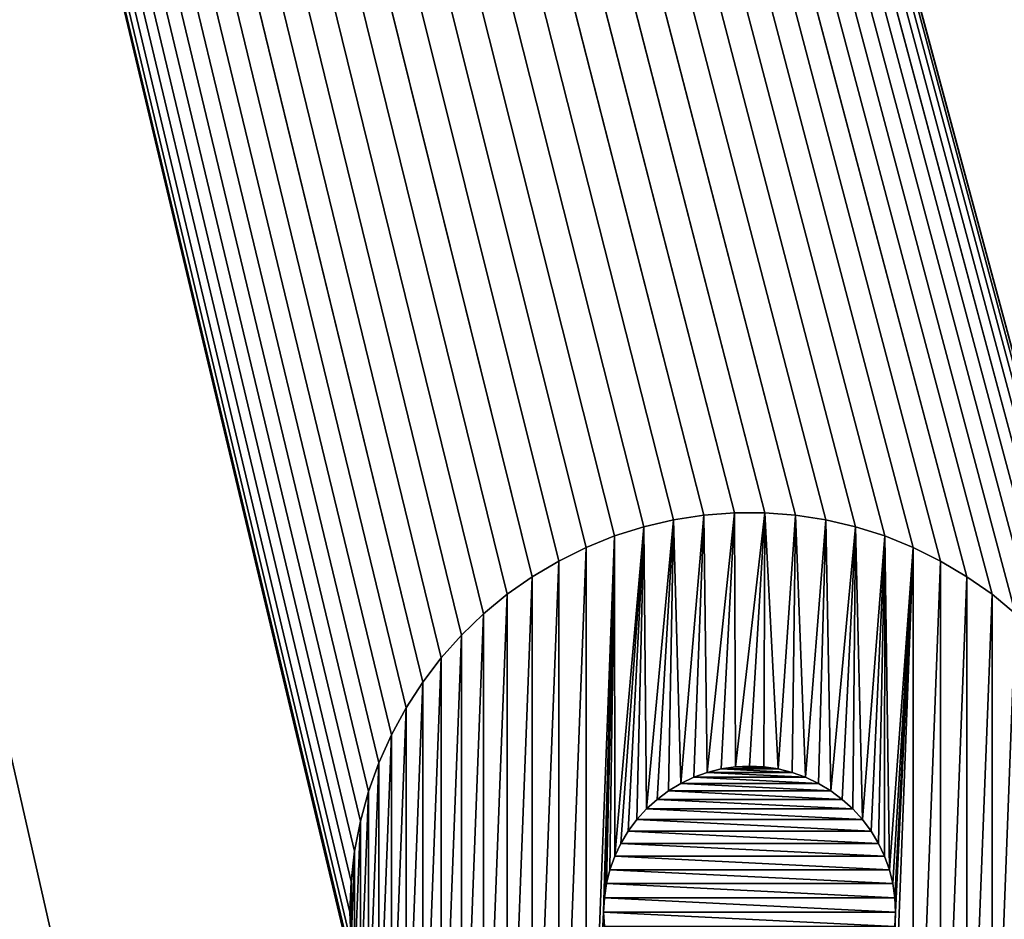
# Model space of a CAD drawing. Extents: x -260 to 260, y -882 to 882.
# Tile 113 of 234: x 224 to 238, y 145 to 158. Entities that reach past the tile are written whole.
import ezdxf

# ---------------------------------------------------------------- set-up
doc = ezdxf.new("R2010")
doc.units = 0
doc.header["$LTSCALE"] = 21.359881
for name, color, linetype in [('1', 7, 'CONTINUOUS'), ('2', 7, 'CONTINUOUS'), ('69', 7, 'CONTINUOUS'), ('70', 7, 'CONTINUOUS'), ('71', 7, 'CONTINUOUS'), ('72', 7, 'CONTINUOUS'), ('73', 7, 'CONTINUOUS')]:
    doc.layers.add(name, color=color, linetype=linetype)

msp = doc.modelspace()

# ---------------------------------------------------------------- linework, layer by layer
at = {"layer": '1', "color": 7, "linetype": 'CONTINUOUS'}
for points in [[(253.525, 812.5), (-253.525, 0), (253.525, 0), (253.525, 812.5)], [(-253.525, 0), (253.525, 812.5), (116.582, 650.819), (-253.525, 0)]]:
    msp.add_3dface(points, dxfattribs=at)
at = {"layer": '2', "color": 7, "linetype": 'CONTINUOUS'}
for points in [[(212.474, 600.801, -9), (260.487, 812.5, -9), (239.733, 145.44, -9), (212.474, 600.801, -9)], [(212.5, 600, -9), (212.474, 600.801, -9), (239.733, 145.44, -9), (212.5, 600, -9)], [(212.474, 599.199, -9), (212.5, 600, -9), (239.733, 145.44, -9), (212.474, 599.199, -9)], [(212.397, 598.402, -9), (212.474, 599.199, -9), (239.733, 145.44, -9), (212.397, 598.402, -9)], [(212.27, 597.611, -9), (212.397, 598.402, -9), (239.733, 145.44, -9), (212.27, 597.611, -9)], [(212.091, 596.83, -9), (212.27, 597.611, -9), (239.733, 145.44, -9), (212.091, 596.83, -9)], [(211.863, 596.061, -9), (212.091, 596.83, -9), (239.733, 145.44, -9), (211.863, 596.061, -9)], [(211.587, 595.309, -9), (211.863, 596.061, -9), (239.733, 145.44, -9), (211.587, 595.309, -9)], [(211.262, 594.576, -9), (211.587, 595.309, -9), (239.733, 145.44, -9), (211.262, 594.576, -9)], [(210.892, 593.866, -9), (211.262, 594.576, -9), (239.733, 145.44, -9), (210.892, 593.866, -9)], [(210.476, 593.181, -9), (210.892, 593.866, -9), (239.733, 145.44, -9), (210.476, 593.181, -9)], [(210.018, 592.524, -9), (210.476, 593.181, -9), (239.733, 145.44, -9), (210.018, 592.524, -9)], [(209.518, 591.897, -9), (210.018, 592.524, -9), (239.733, 145.44, -9), (209.518, 591.897, -9)], [(208.979, 591.304, -9), (209.518, 591.897, -9), (239.733, 145.44, -9), (208.979, 591.304, -9)], [(208.404, 590.747, -9), (208.979, 591.304, -9), (239.733, 145.44, -9), (208.404, 590.747, -9)], [(207.794, 590.227, -9), (208.404, 590.747, -9), (239.733, 145.44, -9), (207.794, 590.227, -9)], [(207.152, 589.748, -9), (207.794, 590.227, -9), (239.733, 145.44, -9), (207.152, 589.748, -9)], [(206.48, 589.311, -9), (207.152, 589.748, -9), (239.733, 145.44, -9), (206.48, 589.311, -9)], [(205.782, 588.918, -9), (206.48, 589.311, -9), (239.733, 145.44, -9), (205.782, 588.918, -9)], [(205.06, 588.57, -9), (205.782, 588.918, -9), (239.733, 145.44, -9), (205.06, 588.57, -9)], [(204.317, 588.269, -9), (205.06, 588.57, -9), (239.733, 145.44, -9), (204.317, 588.269, -9)], [(203.557, 588.017, -9), (204.317, 588.269, -9), (239.733, 145.44, -9), (203.557, 588.017, -9)], [(202.782, 587.813, -9), (203.557, 588.017, -9), (239.733, 145.44, -9), (202.782, 587.813, -9)], [(201.995, 587.66, -9), (202.782, 587.813, -9), (239.733, 145.44, -9), (201.995, 587.66, -9)], [(201.2, 587.558, -9), (201.995, 587.66, -9), (239.733, 145.44, -9), (201.2, 587.558, -9)], [(136.739, 529, -9), (199.599, 587.506, -9), (239.599, 146.31, -9), (136.739, 529, -9)], [(199.599, 587.506, -9), (200.401, 587.506, -9), (239.733, 145.44, -9), (199.599, 587.506, -9)], [(239.599, 146.31, -9), (199.599, 587.506, -9), (239.683, 145.878, -9), (239.599, 146.31, -9)], [(239.683, 145.878, -9), (199.599, 587.506, -9), (239.733, 145.44, -9), (239.683, 145.878, -9)], [(200.401, 587.506, -9), (201.2, 587.558, -9), (239.733, 145.44, -9), (200.401, 587.506, -9)], [(237.5, 85, -9), (152.5, 85, -9), (136.739, 529, -9), (237.5, 85, -9)], [(237.5, 85, -9), (136.739, 529, -9), (228.401, 143.69, -9), (237.5, 85, -9)], [(228.25, 145, -9), (136.739, 529, -9), (228.267, 145.44, -9), (228.25, 145, -9)], [(136.739, 529, -9), (228.25, 145, -9), (228.267, 144.56, -9), (136.739, 529, -9)], [(228.267, 145.44, -9), (136.739, 529, -9), (228.317, 145.878, -9), (228.267, 145.44, -9)], [(228.317, 145.878, -9), (136.739, 529, -9), (228.401, 146.31, -9), (228.317, 145.878, -9)], [(228.401, 146.31, -9), (136.739, 529, -9), (228.518, 146.735, -9), (228.401, 146.31, -9)], [(228.518, 146.735, -9), (136.739, 529, -9), (228.667, 147.149, -9), (228.518, 146.735, -9)], [(228.667, 147.149, -9), (136.739, 529, -9), (228.847, 147.551, -9), (228.667, 147.149, -9)], [(228.847, 147.551, -9), (136.739, 529, -9), (229.057, 147.938, -9), (228.847, 147.551, -9)], [(229.057, 147.938, -9), (136.739, 529, -9), (229.297, 148.308, -9), (229.057, 147.938, -9)], [(229.297, 148.308, -9), (136.739, 529, -9), (229.564, 148.658, -9), (229.297, 148.308, -9)], [(229.564, 148.658, -9), (136.739, 529, -9), (229.857, 148.987, -9), (229.564, 148.658, -9)], [(229.857, 148.987, -9), (136.739, 529, -9), (230.174, 149.293, -9), (229.857, 148.987, -9)], [(230.174, 149.293, -9), (136.739, 529, -9), (230.514, 149.573, -9), (230.174, 149.293, -9)], [(230.514, 149.573, -9), (136.739, 529, -9), (230.874, 149.826, -9), (230.514, 149.573, -9)], [(230.874, 149.826, -9), (136.739, 529, -9), (231.253, 150.051, -9), (230.874, 149.826, -9)], [(231.253, 150.051, -9), (136.739, 529, -9), (231.648, 150.247, -9), (231.253, 150.051, -9)], [(231.648, 150.247, -9), (136.739, 529, -9), (232.056, 150.412, -9), (231.648, 150.247, -9)], [(232.056, 150.412, -9), (136.739, 529, -9), (232.476, 150.544, -9), (232.056, 150.412, -9)], [(232.476, 150.544, -9), (136.739, 529, -9), (232.905, 150.645, -9), (232.476, 150.544, -9)], [(232.905, 150.645, -9), (136.739, 529, -9), (233.341, 150.712, -9), (232.905, 150.645, -9)], [(233.341, 150.712, -9), (136.739, 529, -9), (233.78, 150.746, -9), (233.341, 150.712, -9)], [(233.78, 150.746, -9), (136.739, 529, -9), (234.22, 150.746, -9), (233.78, 150.746, -9)], [(234.22, 150.746, -9), (136.739, 529, -9), (234.659, 150.712, -9), (234.22, 150.746, -9)], [(234.659, 150.712, -9), (136.739, 529, -9), (235.095, 150.645, -9), (234.659, 150.712, -9)], [(235.095, 150.645, -9), (136.739, 529, -9), (235.524, 150.544, -9), (235.095, 150.645, -9)], [(235.524, 150.544, -9), (136.739, 529, -9), (235.944, 150.412, -9), (235.524, 150.544, -9)], [(235.944, 150.412, -9), (136.739, 529, -9), (236.352, 150.247, -9), (235.944, 150.412, -9)], [(236.352, 150.247, -9), (136.739, 529, -9), (236.747, 150.051, -9), (236.352, 150.247, -9)], [(236.747, 150.051, -9), (136.739, 529, -9), (237.126, 149.826, -9), (236.747, 150.051, -9)], [(237.126, 149.826, -9), (136.739, 529, -9), (237.486, 149.573, -9), (237.126, 149.826, -9)], [(237.486, 149.573, -9), (136.739, 529, -9), (237.826, 149.293, -9), (237.486, 149.573, -9)], [(237.826, 149.293, -9), (136.739, 529, -9), (238.143, 148.987, -9), (237.826, 149.293, -9)], [(238.143, 148.987, -9), (136.739, 529, -9), (238.436, 148.658, -9), (238.143, 148.987, -9)], [(238.436, 148.658, -9), (136.739, 529, -9), (238.703, 148.308, -9), (238.436, 148.658, -9)], [(238.703, 148.308, -9), (136.739, 529, -9), (238.943, 147.938, -9), (238.703, 148.308, -9)], [(238.943, 147.938, -9), (136.739, 529, -9), (239.153, 147.551, -9), (238.943, 147.938, -9)], [(239.153, 147.551, -9), (136.739, 529, -9), (239.333, 147.149, -9), (239.153, 147.551, -9)], [(239.333, 147.149, -9), (136.739, 529, -9), (239.482, 146.735, -9), (239.333, 147.149, -9)], [(239.482, 146.735, -9), (136.739, 529, -9), (239.599, 146.31, -9), (239.482, 146.735, -9)], [(228.401, 143.69, -9), (136.739, 529, -9), (228.317, 144.122, -9), (228.401, 143.69, -9)], [(228.317, 144.122, -9), (136.739, 529, -9), (228.267, 144.56, -9), (228.317, 144.122, -9)], [(233.39, 147.01, -9), (234.804, 146.94, -9), (233.196, 146.94, -9), (233.39, 147.01, -9)], [(233.59, 147.06, -9), (234.61, 147.01, -9), (233.39, 147.01, -9), (233.59, 147.06, -9)], [(234.61, 147.01, -9), (234.804, 146.94, -9), (233.39, 147.01, -9), (234.61, 147.01, -9)], [(233.794, 147.09, -9), (234.41, 147.06, -9), (233.59, 147.06, -9), (233.794, 147.09, -9)], [(234.41, 147.06, -9), (234.61, 147.01, -9), (233.59, 147.06, -9), (234.41, 147.06, -9)], [(234, 147.1, -9), (234.206, 147.09, -9), (233.794, 147.09, -9), (234, 147.1, -9)], [(234.206, 147.09, -9), (234.41, 147.06, -9), (233.794, 147.09, -9), (234.206, 147.09, -9)], [(233.196, 146.94, -9), (234.99, 146.852, -9), (233.01, 146.852, -9), (233.196, 146.94, -9)], [(234.804, 146.94, -9), (234.99, 146.852, -9), (233.196, 146.94, -9), (234.804, 146.94, -9)], [(232.833, 146.746, -9), (235.332, 146.623, -9), (232.668, 146.623, -9), (232.833, 146.746, -9)], [(233.01, 146.852, -9), (235.167, 146.746, -9), (232.833, 146.746, -9), (233.01, 146.852, -9)], [(235.167, 146.746, -9), (235.332, 146.623, -9), (232.833, 146.746, -9), (235.167, 146.746, -9)], [(234.99, 146.852, -9), (235.167, 146.746, -9), (233.01, 146.852, -9), (234.99, 146.852, -9)], [(232.668, 146.623, -9), (235.485, 146.485, -9), (232.515, 146.485, -9), (232.668, 146.623, -9)], [(235.332, 146.623, -9), (235.485, 146.485, -9), (232.668, 146.623, -9), (235.332, 146.623, -9)], [(232.515, 146.485, -9), (235.623, 146.332, -9), (232.377, 146.332, -9), (232.515, 146.485, -9)], [(235.485, 146.485, -9), (235.623, 146.332, -9), (232.515, 146.485, -9), (235.485, 146.485, -9)], [(232.377, 146.332, -9), (235.746, 146.167, -9), (232.254, 146.167, -9), (232.377, 146.332, -9)], [(235.623, 146.332, -9), (235.746, 146.167, -9), (232.377, 146.332, -9), (235.623, 146.332, -9)], [(232.254, 146.167, -9), (235.852, 145.99, -9), (232.148, 145.99, -9), (232.254, 146.167, -9)], [(235.746, 146.167, -9), (235.852, 145.99, -9), (232.254, 146.167, -9), (235.746, 146.167, -9)], [(232.148, 145.99, -9), (235.94, 145.804, -9), (232.06, 145.804, -9), (232.148, 145.99, -9)], [(235.852, 145.99, -9), (235.94, 145.804, -9), (232.148, 145.99, -9), (235.852, 145.99, -9)], [(232.06, 145.804, -9), (236.01, 145.61, -9), (231.99, 145.61, -9), (232.06, 145.804, -9)], [(235.94, 145.804, -9), (236.01, 145.61, -9), (232.06, 145.804, -9), (235.94, 145.804, -9)], [(231.99, 145.61, -9), (236.06, 145.41, -9), (231.94, 145.41, -9), (231.99, 145.61, -9)], [(236.01, 145.61, -9), (236.06, 145.41, -9), (231.99, 145.61, -9), (236.01, 145.61, -9)], [(231.94, 145.41, -9), (236.09, 145.206, -9), (231.91, 145.206, -9), (231.94, 145.41, -9)], [(236.06, 145.41, -9), (236.09, 145.206, -9), (231.94, 145.41, -9), (236.06, 145.41, -9)], [(231.91, 145.206, -9), (236.1, 145, -9), (231.9, 145, -9), (231.91, 145.206, -9)], [(236.09, 145.206, -9), (236.1, 145, -9), (231.91, 145.206, -9), (236.09, 145.206, -9)], [(231.9, 145, -9), (236.1, 145, -9), (236.09, 144.794, -9), (231.9, 145, -9)], [(231.91, 144.794, -9), (231.9, 145, -9), (236.09, 144.794, -9), (231.91, 144.794, -9)]]:
    msp.add_3dface(points, dxfattribs=at)
at = {"layer": '69', "color": 7, "linetype": 'CONTINUOUS'}
for points in [[(232.905, 150.645, -18.5), (233.341, 150.712, -18.5), (233.01, 146.852, -18.5), (232.905, 150.645, -18.5)], [(233.01, 146.852, -18.5), (233.341, 150.712, -18.5), (233.196, 146.94, -18.5), (233.01, 146.852, -18.5)], [(233.196, 146.94, -18.5), (233.341, 150.712, -18.5), (233.39, 147.01, -18.5), (233.196, 146.94, -18.5)], [(233.341, 150.712, -18.5), (233.78, 150.746, -18.5), (233.39, 147.01, -18.5), (233.341, 150.712, -18.5)], [(233.39, 147.01, -18.5), (233.78, 150.746, -18.5), (233.59, 147.06, -18.5), (233.39, 147.01, -18.5)], [(233.59, 147.06, -18.5), (233.78, 150.746, -18.5), (233.794, 147.09, -18.5), (233.59, 147.06, -18.5)], [(233.78, 150.746, -18.5), (234.22, 150.746, -18.5), (233.794, 147.09, -18.5), (233.78, 150.746, -18.5)], [(233.794, 147.09, -18.5), (234.22, 150.746, -18.5), (234, 147.1, -18.5), (233.794, 147.09, -18.5)], [(234, 147.1, -18.5), (234.22, 150.746, -18.5), (234.206, 147.09, -18.5), (234, 147.1, -18.5)], [(234.206, 147.09, -18.5), (234.22, 150.746, -18.5), (234.41, 147.06, -18.5), (234.206, 147.09, -18.5)], [(234.22, 150.746, -18.5), (234.659, 150.712, -18.5), (234.41, 147.06, -18.5), (234.22, 150.746, -18.5)], [(234.41, 147.06, -18.5), (234.659, 150.712, -18.5), (234.61, 147.01, -18.5), (234.41, 147.06, -18.5)], [(234.61, 147.01, -18.5), (234.659, 150.712, -18.5), (234.804, 146.94, -18.5), (234.61, 147.01, -18.5)], [(234.659, 150.712, -18.5), (235.095, 150.645, -18.5), (234.804, 146.94, -18.5), (234.659, 150.712, -18.5)], [(232.476, 150.544, -18.5), (232.905, 150.645, -18.5), (232.515, 146.485, -18.5), (232.476, 150.544, -18.5)], [(232.515, 146.485, -18.5), (232.905, 150.645, -18.5), (232.668, 146.623, -18.5), (232.515, 146.485, -18.5)], [(232.668, 146.623, -18.5), (232.905, 150.645, -18.5), (232.833, 146.746, -18.5), (232.668, 146.623, -18.5)], [(232.833, 146.746, -18.5), (232.905, 150.645, -18.5), (233.01, 146.852, -18.5), (232.833, 146.746, -18.5)], [(234.804, 146.94, -18.5), (235.095, 150.645, -18.5), (234.99, 146.852, -18.5), (234.804, 146.94, -18.5)], [(234.99, 146.852, -18.5), (235.095, 150.645, -18.5), (235.167, 146.746, -18.5), (234.99, 146.852, -18.5)], [(235.095, 150.645, -18.5), (235.524, 150.544, -18.5), (235.167, 146.746, -18.5), (235.095, 150.645, -18.5)], [(232.056, 150.412, -18.5), (231.648, 139.753, -18.5), (231.648, 150.247, -18.5), (232.056, 150.412, -18.5)], [(231.648, 139.753, -18.5), (232.056, 150.412, -18.5), (231.9, 145, -18.5), (231.648, 139.753, -18.5)], [(231.9, 145, -18.5), (232.056, 150.412, -18.5), (231.91, 145.206, -18.5), (231.9, 145, -18.5)], [(231.91, 145.206, -18.5), (232.056, 150.412, -18.5), (231.94, 145.41, -18.5), (231.91, 145.206, -18.5)], [(231.94, 145.41, -18.5), (232.056, 150.412, -18.5), (231.99, 145.61, -18.5), (231.94, 145.41, -18.5)], [(231.99, 145.61, -18.5), (232.056, 150.412, -18.5), (232.06, 145.804, -18.5), (231.99, 145.61, -18.5)], [(232.056, 150.412, -18.5), (232.476, 150.544, -18.5), (232.06, 145.804, -18.5), (232.056, 150.412, -18.5)], [(232.06, 145.804, -18.5), (232.476, 150.544, -18.5), (232.148, 145.99, -18.5), (232.06, 145.804, -18.5)], [(232.148, 145.99, -18.5), (232.476, 150.544, -18.5), (232.254, 146.167, -18.5), (232.148, 145.99, -18.5)], [(232.254, 146.167, -18.5), (232.476, 150.544, -18.5), (232.377, 146.332, -18.5), (232.254, 146.167, -18.5)], [(232.377, 146.332, -18.5), (232.476, 150.544, -18.5), (232.515, 146.485, -18.5), (232.377, 146.332, -18.5)], [(235.167, 146.746, -18.5), (235.524, 150.544, -18.5), (235.332, 146.623, -18.5), (235.167, 146.746, -18.5)], [(235.332, 146.623, -18.5), (235.524, 150.544, -18.5), (235.485, 146.485, -18.5), (235.332, 146.623, -18.5)], [(235.485, 146.485, -18.5), (235.524, 150.544, -18.5), (235.623, 146.332, -18.5), (235.485, 146.485, -18.5)], [(235.524, 150.544, -18.5), (235.944, 150.412, -18.5), (235.623, 146.332, -18.5), (235.524, 150.544, -18.5)], [(235.623, 146.332, -18.5), (235.944, 150.412, -18.5), (235.746, 146.167, -18.5), (235.623, 146.332, -18.5)], [(235.746, 146.167, -18.5), (235.944, 150.412, -18.5), (235.852, 145.99, -18.5), (235.746, 146.167, -18.5)], [(235.852, 145.99, -18.5), (235.944, 150.412, -18.5), (235.94, 145.804, -18.5), (235.852, 145.99, -18.5)], [(235.94, 145.804, -18.5), (235.944, 150.412, -18.5), (236.01, 145.61, -18.5), (235.94, 145.804, -18.5)], [(235.944, 150.412, -18.5), (236.352, 150.247, -18.5), (236.01, 145.61, -18.5), (235.944, 150.412, -18.5)], [(231.648, 139.753, -18.5), (231.253, 139.949, -18.5), (231.648, 150.247, -18.5), (231.648, 139.753, -18.5)], [(231.648, 150.247, -18.5), (231.253, 139.949, -18.5), (231.253, 150.051, -18.5), (231.648, 150.247, -18.5)], [(236.352, 139.753, -18.5), (235.944, 139.588, -18.5), (236.352, 150.247, -18.5), (236.352, 139.753, -18.5)], [(236.352, 150.247, -18.5), (235.944, 139.588, -18.5), (236.1, 145, -18.5), (236.352, 150.247, -18.5)], [(236.01, 145.61, -18.5), (236.352, 150.247, -18.5), (236.06, 145.41, -18.5), (236.01, 145.61, -18.5)], [(236.06, 145.41, -18.5), (236.352, 150.247, -18.5), (236.09, 145.206, -18.5), (236.06, 145.41, -18.5)], [(236.09, 145.206, -18.5), (236.352, 150.247, -18.5), (236.1, 145, -18.5), (236.09, 145.206, -18.5)], [(236.747, 150.051, -18.5), (236.352, 139.753, -18.5), (236.352, 150.247, -18.5), (236.747, 150.051, -18.5)], [(231.253, 139.949, -18.5), (230.874, 140.174, -18.5), (231.253, 150.051, -18.5), (231.253, 139.949, -18.5)], [(231.253, 150.051, -18.5), (230.874, 140.174, -18.5), (230.874, 149.826, -18.5), (231.253, 150.051, -18.5)], [(236.747, 139.949, -18.5), (236.352, 139.753, -18.5), (236.747, 150.051, -18.5), (236.747, 139.949, -18.5)], [(237.126, 149.826, -18.5), (236.747, 139.949, -18.5), (236.747, 150.051, -18.5), (237.126, 149.826, -18.5)], [(230.874, 140.174, -18.5), (230.514, 140.427, -18.5), (230.874, 149.826, -18.5), (230.874, 140.174, -18.5)], [(230.874, 149.826, -18.5), (230.514, 140.427, -18.5), (230.514, 149.573, -18.5), (230.874, 149.826, -18.5)], [(237.126, 140.174, -18.5), (236.747, 139.949, -18.5), (237.126, 149.826, -18.5), (237.126, 140.174, -18.5)], [(237.486, 149.573, -18.5), (237.126, 140.174, -18.5), (237.126, 149.826, -18.5), (237.486, 149.573, -18.5)], [(230.514, 140.427, -18.5), (230.174, 140.707, -18.5), (230.514, 149.573, -18.5), (230.514, 140.427, -18.5)], [(230.514, 149.573, -18.5), (230.174, 140.707, -18.5), (230.174, 149.293, -18.5), (230.514, 149.573, -18.5)], [(237.486, 140.427, -18.5), (237.126, 140.174, -18.5), (237.486, 149.573, -18.5), (237.486, 140.427, -18.5)], [(237.826, 149.293, -18.5), (237.486, 140.427, -18.5), (237.486, 149.573, -18.5), (237.826, 149.293, -18.5)], [(230.174, 140.707, -18.5), (229.857, 141.013, -18.5), (230.174, 149.293, -18.5), (230.174, 140.707, -18.5)], [(230.174, 149.293, -18.5), (229.857, 141.013, -18.5), (229.857, 148.987, -18.5), (230.174, 149.293, -18.5)], [(237.826, 140.707, -18.5), (237.486, 140.427, -18.5), (237.826, 149.293, -18.5), (237.826, 140.707, -18.5)], [(229.857, 141.013, -18.5), (229.564, 141.342, -18.5), (229.857, 148.987, -18.5), (229.857, 141.013, -18.5)], [(229.857, 148.987, -18.5), (229.564, 141.342, -18.5), (229.564, 148.658, -18.5), (229.857, 148.987, -18.5)], [(229.564, 141.342, -18.5), (229.297, 141.692, -18.5), (229.564, 148.658, -18.5), (229.564, 141.342, -18.5)], [(229.564, 148.658, -18.5), (229.297, 141.692, -18.5), (229.297, 148.308, -18.5), (229.564, 148.658, -18.5)], [(229.297, 141.692, -18.5), (229.057, 142.062, -18.5), (229.297, 148.308, -18.5), (229.297, 141.692, -18.5)], [(229.297, 148.308, -18.5), (229.057, 142.062, -18.5), (229.057, 147.938, -18.5), (229.297, 148.308, -18.5)], [(229.057, 142.062, -18.5), (228.847, 142.449, -18.5), (229.057, 147.938, -18.5), (229.057, 142.062, -18.5)], [(229.057, 147.938, -18.5), (228.847, 142.449, -18.5), (228.847, 147.551, -18.5), (229.057, 147.938, -18.5)], [(228.847, 142.449, -18.5), (228.667, 142.851, -18.5), (228.847, 147.551, -18.5), (228.847, 142.449, -18.5)], [(228.847, 147.551, -18.5), (228.667, 142.851, -18.5), (228.667, 147.149, -18.5), (228.847, 147.551, -18.5)], [(228.667, 142.851, -18.5), (228.518, 143.265, -18.5), (228.667, 147.149, -18.5), (228.667, 142.851, -18.5)], [(228.667, 147.149, -18.5), (228.518, 143.265, -18.5), (228.518, 146.735, -18.5), (228.667, 147.149, -18.5)], [(228.518, 143.265, -18.5), (228.401, 143.69, -18.5), (228.518, 146.735, -18.5), (228.518, 143.265, -18.5)], [(228.518, 146.735, -18.5), (228.401, 143.69, -18.5), (228.401, 146.31, -18.5), (228.518, 146.735, -18.5)], [(228.401, 143.69, -18.5), (228.317, 144.122, -18.5), (228.401, 146.31, -18.5), (228.401, 143.69, -18.5)], [(228.401, 146.31, -18.5), (228.317, 144.122, -18.5), (228.317, 145.878, -18.5), (228.401, 146.31, -18.5)], [(228.317, 144.122, -18.5), (228.267, 144.56, -18.5), (228.317, 145.878, -18.5), (228.317, 144.122, -18.5)], [(228.317, 145.878, -18.5), (228.267, 144.56, -18.5), (228.267, 145.44, -18.5), (228.317, 145.878, -18.5)], [(228.267, 144.56, -18.5), (228.25, 145, -18.5), (228.267, 145.44, -18.5), (228.267, 144.56, -18.5)], [(231.648, 139.753, -18.5), (231.9, 145, -18.5), (231.91, 144.794, -18.5), (231.648, 139.753, -18.5)], [(236.1, 145, -18.5), (235.944, 139.588, -18.5), (236.09, 144.794, -18.5), (236.1, 145, -18.5)]]:
    msp.add_3dface(points, dxfattribs=at)
at = {"layer": '70', "color": 7, "linetype": 'CONTINUOUS'}
for points in [[(232.905, 150.645, -9), (233.341, 150.712, -9), (232.905, 150.645, -18.5), (232.905, 150.645, -9)], [(233.341, 150.712, -9), (233.341, 150.712, -18.5), (232.905, 150.645, -18.5), (233.341, 150.712, -9)], [(233.341, 150.712, -9), (233.78, 150.746, -9), (233.341, 150.712, -18.5), (233.341, 150.712, -9)], [(233.78, 150.746, -9), (233.78, 150.746, -18.5), (233.341, 150.712, -18.5), (233.78, 150.746, -9)], [(233.78, 150.746, -9), (234.22, 150.746, -9), (233.78, 150.746, -18.5), (233.78, 150.746, -9)], [(234.22, 150.746, -9), (234.22, 150.746, -18.5), (233.78, 150.746, -18.5), (234.22, 150.746, -9)], [(234.22, 150.746, -9), (234.659, 150.712, -9), (234.22, 150.746, -18.5), (234.22, 150.746, -9)], [(234.659, 150.712, -9), (234.659, 150.712, -18.5), (234.22, 150.746, -18.5), (234.659, 150.712, -9)], [(234.659, 150.712, -9), (235.095, 150.645, -9), (234.659, 150.712, -18.5), (234.659, 150.712, -9)], [(235.095, 150.645, -9), (235.095, 150.645, -18.5), (234.659, 150.712, -18.5), (235.095, 150.645, -9)], [(232.476, 150.544, -9), (232.905, 150.645, -9), (232.476, 150.544, -18.5), (232.476, 150.544, -9)], [(232.905, 150.645, -9), (232.905, 150.645, -18.5), (232.476, 150.544, -18.5), (232.905, 150.645, -9)], [(235.095, 150.645, -9), (235.524, 150.544, -9), (235.095, 150.645, -18.5), (235.095, 150.645, -9)], [(235.524, 150.544, -9), (235.524, 150.544, -18.5), (235.095, 150.645, -18.5), (235.524, 150.544, -9)], [(231.648, 150.247, -9), (232.056, 150.412, -9), (231.648, 150.247, -18.5), (231.648, 150.247, -9)], [(232.056, 150.412, -9), (232.056, 150.412, -18.5), (231.648, 150.247, -18.5), (232.056, 150.412, -9)], [(232.056, 150.412, -9), (232.476, 150.544, -9), (232.056, 150.412, -18.5), (232.056, 150.412, -9)], [(232.476, 150.544, -9), (232.476, 150.544, -18.5), (232.056, 150.412, -18.5), (232.476, 150.544, -9)], [(235.524, 150.544, -9), (235.944, 150.412, -9), (235.524, 150.544, -18.5), (235.524, 150.544, -9)], [(235.944, 150.412, -9), (235.944, 150.412, -18.5), (235.524, 150.544, -18.5), (235.944, 150.412, -9)], [(235.944, 150.412, -9), (236.352, 150.247, -9), (235.944, 150.412, -18.5), (235.944, 150.412, -9)], [(236.352, 150.247, -9), (236.352, 150.247, -18.5), (235.944, 150.412, -18.5), (236.352, 150.247, -9)], [(231.253, 150.051, -9), (231.648, 150.247, -9), (231.253, 150.051, -18.5), (231.253, 150.051, -9)], [(231.648, 150.247, -9), (231.648, 150.247, -18.5), (231.253, 150.051, -18.5), (231.648, 150.247, -9)], [(236.352, 150.247, -9), (236.747, 150.051, -9), (236.352, 150.247, -18.5), (236.352, 150.247, -9)], [(236.747, 150.051, -9), (236.747, 150.051, -18.5), (236.352, 150.247, -18.5), (236.747, 150.051, -9)], [(230.874, 149.826, -9), (231.253, 150.051, -9), (230.874, 149.826, -18.5), (230.874, 149.826, -9)], [(231.253, 150.051, -9), (231.253, 150.051, -18.5), (230.874, 149.826, -18.5), (231.253, 150.051, -9)], [(236.747, 150.051, -9), (237.126, 149.826, -9), (236.747, 150.051, -18.5), (236.747, 150.051, -9)], [(237.126, 149.826, -9), (237.126, 149.826, -18.5), (236.747, 150.051, -18.5), (237.126, 149.826, -9)], [(230.514, 149.573, -9), (230.874, 149.826, -9), (230.514, 149.573, -18.5), (230.514, 149.573, -9)], [(230.874, 149.826, -9), (230.874, 149.826, -18.5), (230.514, 149.573, -18.5), (230.874, 149.826, -9)], [(237.126, 149.826, -9), (237.486, 149.573, -9), (237.126, 149.826, -18.5), (237.126, 149.826, -9)], [(237.486, 149.573, -9), (237.486, 149.573, -18.5), (237.126, 149.826, -18.5), (237.486, 149.573, -9)], [(230.174, 149.293, -9), (230.514, 149.573, -9), (230.174, 149.293, -18.5), (230.174, 149.293, -9)], [(230.514, 149.573, -9), (230.514, 149.573, -18.5), (230.174, 149.293, -18.5), (230.514, 149.573, -9)], [(237.486, 149.573, -9), (237.826, 149.293, -9), (237.486, 149.573, -18.5), (237.486, 149.573, -9)], [(237.826, 149.293, -9), (237.826, 149.293, -18.5), (237.486, 149.573, -18.5), (237.826, 149.293, -9)], [(229.857, 148.987, -9), (230.174, 149.293, -9), (229.857, 148.987, -18.5), (229.857, 148.987, -9)], [(230.174, 149.293, -9), (230.174, 149.293, -18.5), (229.857, 148.987, -18.5), (230.174, 149.293, -9)], [(229.564, 148.658, -9), (229.857, 148.987, -9), (229.564, 148.658, -18.5), (229.564, 148.658, -9)], [(229.857, 148.987, -9), (229.857, 148.987, -18.5), (229.564, 148.658, -18.5), (229.857, 148.987, -9)], [(229.297, 148.308, -9), (229.564, 148.658, -9), (229.297, 148.308, -18.5), (229.297, 148.308, -9)], [(229.564, 148.658, -9), (229.564, 148.658, -18.5), (229.297, 148.308, -18.5), (229.564, 148.658, -9)], [(229.057, 147.938, -9), (229.297, 148.308, -9), (229.057, 147.938, -18.5), (229.057, 147.938, -9)], [(229.297, 148.308, -9), (229.297, 148.308, -18.5), (229.057, 147.938, -18.5), (229.297, 148.308, -9)], [(228.847, 147.551, -9), (229.057, 147.938, -9), (228.847, 147.551, -18.5), (228.847, 147.551, -9)], [(229.057, 147.938, -9), (229.057, 147.938, -18.5), (228.847, 147.551, -18.5), (229.057, 147.938, -9)], [(228.667, 147.149, -9), (228.847, 147.551, -9), (228.667, 147.149, -18.5), (228.667, 147.149, -9)], [(228.847, 147.551, -9), (228.847, 147.551, -18.5), (228.667, 147.149, -18.5), (228.847, 147.551, -9)], [(228.518, 146.735, -9), (228.667, 147.149, -9), (228.518, 146.735, -18.5), (228.518, 146.735, -9)], [(228.667, 147.149, -9), (228.667, 147.149, -18.5), (228.518, 146.735, -18.5), (228.667, 147.149, -9)], [(228.401, 146.31, -9), (228.518, 146.735, -9), (228.401, 146.31, -18.5), (228.401, 146.31, -9)], [(228.518, 146.735, -9), (228.518, 146.735, -18.5), (228.401, 146.31, -18.5), (228.518, 146.735, -9)], [(228.317, 145.878, -9), (228.401, 146.31, -9), (228.317, 145.878, -18.5), (228.317, 145.878, -9)], [(228.401, 146.31, -9), (228.401, 146.31, -18.5), (228.317, 145.878, -18.5), (228.401, 146.31, -9)], [(228.267, 145.44, -9), (228.317, 145.878, -9), (228.267, 145.44, -18.5), (228.267, 145.44, -9)], [(228.317, 145.878, -9), (228.317, 145.878, -18.5), (228.267, 145.44, -18.5), (228.317, 145.878, -9)], [(228.25, 145, -9), (228.267, 145.44, -9), (228.25, 145, -18.5), (228.25, 145, -9)], [(228.25, 145, -18.5), (228.267, 145.44, -9), (228.267, 145.44, -18.5), (228.25, 145, -18.5)]]:
    msp.add_3dface(points, dxfattribs=at)
at = {"layer": '71', "color": 7, "linetype": 'CONTINUOUS'}
for points in [[(228.267, 144.56, -9), (228.25, 145, -9), (228.267, 144.56, -18.5), (228.267, 144.56, -9)], [(228.25, 145, -9), (228.25, 145, -18.5), (228.267, 144.56, -18.5), (228.25, 145, -9)]]:
    msp.add_3dface(points, dxfattribs=at)
at = {"layer": '72', "color": 7, "linetype": 'CONTINUOUS'}
for points in [[(231.9, 145, -9), (231.91, 144.794, -9), (231.9, 145, -18.5), (231.9, 145, -9)], [(231.9, 145, -18.5), (231.91, 144.794, -9), (231.91, 144.794, -18.5), (231.9, 145, -18.5)], [(236.09, 144.794, -9), (236.1, 145, -9), (236.09, 144.794, -18.5), (236.09, 144.794, -9)], [(236.1, 145, -9), (236.1, 145, -18.5), (236.09, 144.794, -18.5), (236.1, 145, -9)]]:
    msp.add_3dface(points, dxfattribs=at)
at = {"layer": '73', "color": 7, "linetype": 'CONTINUOUS'}
for points in [[(233.39, 147.01, -9), (233.196, 146.94, -9), (233.39, 147.01, -18.5), (233.39, 147.01, -9)], [(233.196, 146.94, -9), (233.196, 146.94, -18.5), (233.39, 147.01, -18.5), (233.196, 146.94, -9)], [(233.59, 147.06, -9), (233.39, 147.01, -9), (233.59, 147.06, -18.5), (233.59, 147.06, -9)], [(233.39, 147.01, -9), (233.39, 147.01, -18.5), (233.59, 147.06, -18.5), (233.39, 147.01, -9)], [(233.794, 147.09, -9), (233.59, 147.06, -9), (233.794, 147.09, -18.5), (233.794, 147.09, -9)], [(233.59, 147.06, -9), (233.59, 147.06, -18.5), (233.794, 147.09, -18.5), (233.59, 147.06, -9)], [(234, 147.1, -9), (233.794, 147.09, -9), (234, 147.1, -18.5), (234, 147.1, -9)], [(233.794, 147.09, -9), (233.794, 147.09, -18.5), (234, 147.1, -18.5), (233.794, 147.09, -9)], [(234.206, 147.09, -9), (234, 147.1, -9), (234.206, 147.09, -18.5), (234.206, 147.09, -9)], [(234, 147.1, -9), (234, 147.1, -18.5), (234.206, 147.09, -18.5), (234, 147.1, -9)], [(234.41, 147.06, -9), (234.206, 147.09, -9), (234.41, 147.06, -18.5), (234.41, 147.06, -9)], [(234.206, 147.09, -9), (234.206, 147.09, -18.5), (234.41, 147.06, -18.5), (234.206, 147.09, -9)], [(234.61, 147.01, -9), (234.41, 147.06, -9), (234.61, 147.01, -18.5), (234.61, 147.01, -9)], [(234.41, 147.06, -9), (234.41, 147.06, -18.5), (234.61, 147.01, -18.5), (234.41, 147.06, -9)], [(234.804, 146.94, -9), (234.61, 147.01, -9), (234.804, 146.94, -18.5), (234.804, 146.94, -9)], [(234.61, 147.01, -9), (234.61, 147.01, -18.5), (234.804, 146.94, -18.5), (234.61, 147.01, -9)], [(233.196, 146.94, -9), (233.01, 146.852, -9), (233.196, 146.94, -18.5), (233.196, 146.94, -9)], [(233.01, 146.852, -9), (233.01, 146.852, -18.5), (233.196, 146.94, -18.5), (233.01, 146.852, -9)], [(234.99, 146.852, -9), (234.804, 146.94, -9), (234.99, 146.852, -18.5), (234.99, 146.852, -9)], [(234.804, 146.94, -9), (234.804, 146.94, -18.5), (234.99, 146.852, -18.5), (234.804, 146.94, -9)], [(232.833, 146.746, -9), (232.668, 146.623, -9), (232.833, 146.746, -18.5), (232.833, 146.746, -9)], [(232.668, 146.623, -9), (232.668, 146.623, -18.5), (232.833, 146.746, -18.5), (232.668, 146.623, -9)], [(233.01, 146.852, -9), (232.833, 146.746, -9), (233.01, 146.852, -18.5), (233.01, 146.852, -9)], [(232.833, 146.746, -9), (232.833, 146.746, -18.5), (233.01, 146.852, -18.5), (232.833, 146.746, -9)], [(235.167, 146.746, -9), (234.99, 146.852, -9), (235.167, 146.746, -18.5), (235.167, 146.746, -9)], [(234.99, 146.852, -9), (234.99, 146.852, -18.5), (235.167, 146.746, -18.5), (234.99, 146.852, -9)], [(235.332, 146.623, -9), (235.167, 146.746, -9), (235.332, 146.623, -18.5), (235.332, 146.623, -9)], [(235.167, 146.746, -9), (235.167, 146.746, -18.5), (235.332, 146.623, -18.5), (235.167, 146.746, -9)], [(232.668, 146.623, -9), (232.515, 146.485, -9), (232.668, 146.623, -18.5), (232.668, 146.623, -9)], [(232.515, 146.485, -9), (232.515, 146.485, -18.5), (232.668, 146.623, -18.5), (232.515, 146.485, -9)], [(235.485, 146.485, -9), (235.332, 146.623, -9), (235.485, 146.485, -18.5), (235.485, 146.485, -9)], [(235.332, 146.623, -9), (235.332, 146.623, -18.5), (235.485, 146.485, -18.5), (235.332, 146.623, -9)], [(232.515, 146.485, -9), (232.377, 146.332, -9), (232.515, 146.485, -18.5), (232.515, 146.485, -9)], [(232.377, 146.332, -9), (232.377, 146.332, -18.5), (232.515, 146.485, -18.5), (232.377, 146.332, -9)], [(235.623, 146.332, -9), (235.485, 146.485, -9), (235.623, 146.332, -18.5), (235.623, 146.332, -9)], [(235.485, 146.485, -9), (235.485, 146.485, -18.5), (235.623, 146.332, -18.5), (235.485, 146.485, -9)], [(232.377, 146.332, -9), (232.254, 146.167, -9), (232.377, 146.332, -18.5), (232.377, 146.332, -9)], [(232.254, 146.167, -9), (232.254, 146.167, -18.5), (232.377, 146.332, -18.5), (232.254, 146.167, -9)], [(235.746, 146.167, -9), (235.623, 146.332, -9), (235.746, 146.167, -18.5), (235.746, 146.167, -9)], [(235.623, 146.332, -9), (235.623, 146.332, -18.5), (235.746, 146.167, -18.5), (235.623, 146.332, -9)], [(232.254, 146.167, -9), (232.148, 145.99, -9), (232.254, 146.167, -18.5), (232.254, 146.167, -9)], [(232.148, 145.99, -9), (232.148, 145.99, -18.5), (232.254, 146.167, -18.5), (232.148, 145.99, -9)], [(235.852, 145.99, -9), (235.746, 146.167, -9), (235.852, 145.99, -18.5), (235.852, 145.99, -9)], [(235.746, 146.167, -9), (235.746, 146.167, -18.5), (235.852, 145.99, -18.5), (235.746, 146.167, -9)], [(232.148, 145.99, -9), (232.06, 145.804, -9), (232.148, 145.99, -18.5), (232.148, 145.99, -9)], [(232.06, 145.804, -9), (232.06, 145.804, -18.5), (232.148, 145.99, -18.5), (232.06, 145.804, -9)], [(235.94, 145.804, -9), (235.852, 145.99, -9), (235.94, 145.804, -18.5), (235.94, 145.804, -9)], [(235.852, 145.99, -9), (235.852, 145.99, -18.5), (235.94, 145.804, -18.5), (235.852, 145.99, -9)], [(232.06, 145.804, -9), (231.99, 145.61, -9), (232.06, 145.804, -18.5), (232.06, 145.804, -9)], [(231.99, 145.61, -9), (231.99, 145.61, -18.5), (232.06, 145.804, -18.5), (231.99, 145.61, -9)], [(236.01, 145.61, -9), (235.94, 145.804, -9), (236.01, 145.61, -18.5), (236.01, 145.61, -9)], [(235.94, 145.804, -9), (235.94, 145.804, -18.5), (236.01, 145.61, -18.5), (235.94, 145.804, -9)], [(231.99, 145.61, -9), (231.94, 145.41, -9), (231.99, 145.61, -18.5), (231.99, 145.61, -9)], [(231.94, 145.41, -9), (231.94, 145.41, -18.5), (231.99, 145.61, -18.5), (231.94, 145.41, -9)], [(236.06, 145.41, -9), (236.01, 145.61, -9), (236.06, 145.41, -18.5), (236.06, 145.41, -9)], [(236.01, 145.61, -9), (236.01, 145.61, -18.5), (236.06, 145.41, -18.5), (236.01, 145.61, -9)], [(231.94, 145.41, -9), (231.91, 145.206, -9), (231.94, 145.41, -18.5), (231.94, 145.41, -9)], [(231.91, 145.206, -9), (231.91, 145.206, -18.5), (231.94, 145.41, -18.5), (231.91, 145.206, -9)], [(236.09, 145.206, -9), (236.06, 145.41, -9), (236.09, 145.206, -18.5), (236.09, 145.206, -9)], [(236.06, 145.41, -9), (236.06, 145.41, -18.5), (236.09, 145.206, -18.5), (236.06, 145.41, -9)], [(231.91, 145.206, -9), (231.9, 145, -9), (231.91, 145.206, -18.5), (231.91, 145.206, -9)], [(231.9, 145, -9), (231.9, 145, -18.5), (231.91, 145.206, -18.5), (231.9, 145, -9)], [(236.1, 145, -9), (236.09, 145.206, -9), (236.1, 145, -18.5), (236.1, 145, -9)], [(236.09, 145.206, -9), (236.09, 145.206, -18.5), (236.1, 145, -18.5), (236.09, 145.206, -9)]]:
    msp.add_3dface(points, dxfattribs=at)

doc.saveas('drawing.dxf')
